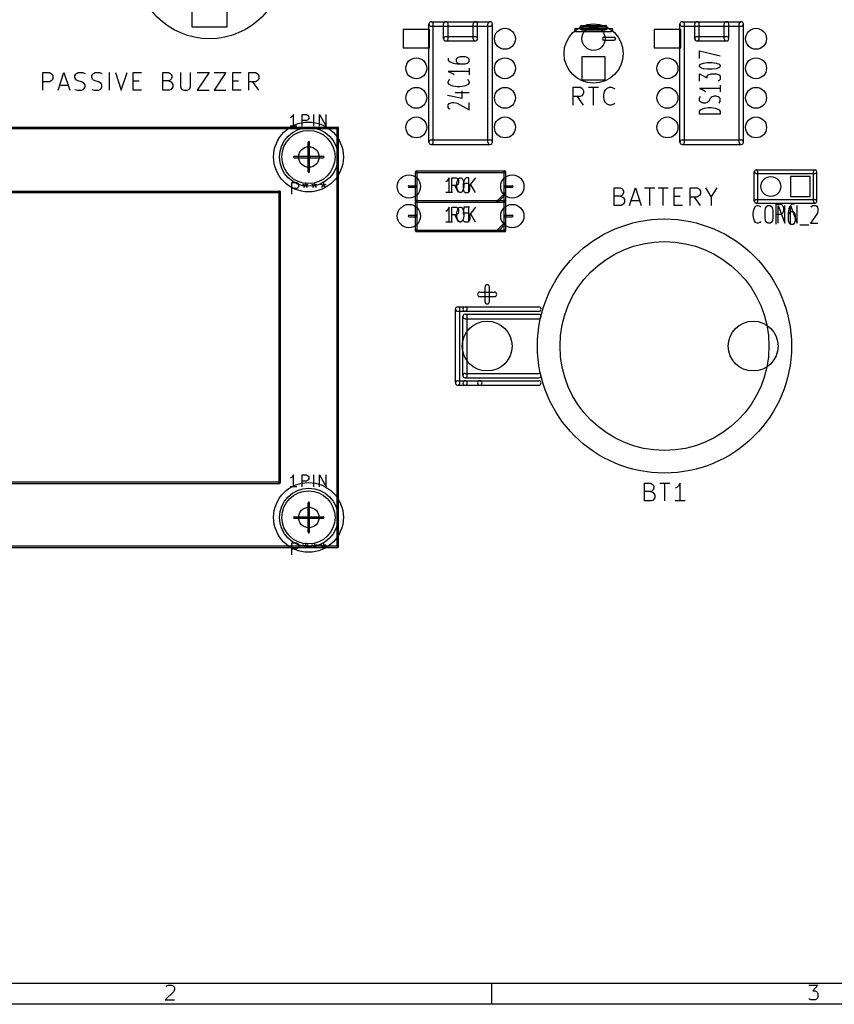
# Model space of a CAD drawing. Extents: x 10 to 287, y -200 to -10.
# Tile 2 of 19: x 80 to 150, y -200 to -115. Entities that reach past the tile are written whole.
import ezdxf

# ---------------------------------------------------------------- set-up
doc = ezdxf.new("R2010")
doc.units = 0
doc.header["$MEASUREMENT"] = 0
doc.layers.add('BLACK', color=250, linetype='CONTINUOUS')

msp = doc.modelspace()

# ---------------------------------------------------------------- linework, layer by layer
at = {"layer": 'BLACK'}
for p, q in [((95.009, -112.789), (95.009, -115.811)), ((98.031, -115.811), (98.031, -112.789)), ((95.009, -115.811), (98.031, -115.811)), ((115.38, -125.73), (115.38, -115.57)), ((115.57, -115.38), (120.65, -115.38)), ((115.57, -115.761), (120.65, -115.761)), ((115.761, -125.73), (115.761, -115.57)), ((116.65, -116.84), (116.65, -115.57)), ((117.031, -116.84), (117.031, -115.57)), ((119.19, -116.84), (119.19, -115.57)), ((119.571, -116.84), (119.571, -115.57)), ((120.46, -125.73), (120.46, -115.57)), ((120.841, -125.73), (120.841, -115.57)), ((128.016, -115.951), (131.064, -115.951)), ((128.397, -115.951), (128.397, -115.824)), ((128.524, -115.697), (130.556, -115.697)), ((128.524, -115.824), (130.556, -115.824)), ((128.524, -115.951), (130.556, -115.951)), ((128.651, -115.951), (128.651, -115.824)), ((136.97, -125.73), (136.97, -115.57)), ((137.16, -115.38), (142.24, -115.38)), ((137.16, -115.761), (142.24, -115.761)), ((137.351, -125.73), (137.351, -115.57)), ((138.24, -116.84), (138.24, -115.57)), ((138.621, -116.84), (138.621, -115.57)), ((140.78, -116.84), (140.78, -115.57)), ((141.161, -116.84), (141.161, -115.57)), ((142.05, -125.73), (142.05, -115.57)), ((142.431, -125.73), (142.431, -115.57)), ((115.443, -116.053), (113.157, -116.053)), ((113.157, -116.053), (113.157, -117.627)), ((115.443, -117.627), (115.443, -116.053)), ((116.84, -116.65), (119.38, -116.65)), ((128.016, -116.205), (131.064, -116.205)), ((128.524, -116.078), (130.556, -116.078)), ((130.429, -116.713), (131.318, -116.713)), ((137.033, -116.053), (134.747, -116.053)), ((134.747, -116.053), (134.747, -117.627)), ((137.033, -117.627), (137.033, -116.053)), ((138.43, -116.65), (140.97, -116.65)), ((113.157, -117.627), (115.443, -117.627)), ((116.84, -117.031), (119.38, -117.031)), ((130.429, -116.967), (131.318, -116.967)), ((134.747, -117.627), (137.033, -117.627)), ((138.43, -117.031), (140.97, -117.031)), ((117.052, -118.497), (117.052, -118.691)), ((117.814, -118.497), (117.729, -118.594)), ((117.898, -118.449), (117.814, -118.497)), ((118.068, -118.4), (117.898, -118.449)), ((118.491, -118.4), (118.068, -118.4)), ((118.66, -118.449), (118.491, -118.4)), ((118.745, -118.497), (118.66, -118.449)), ((118.83, -118.594), (118.745, -118.497)), ((128.541, -118.381), (128.541, -120.379)), ((130.539, -118.381), (128.541, -118.381)), ((130.539, -120.379), (130.539, -118.381)), ((138.642, -118.545), (138.642, -117.868)), ((138.642, -117.868), (140.42, -118.304)), ((117.052, -118.691), (117.136, -118.787)), ((117.136, -118.787), (117.221, -118.836)), ((117.221, -118.836), (117.475, -118.932)), ((117.475, -118.932), (117.814, -118.981)), ((117.729, -118.594), (117.729, -118.787)), ((117.729, -118.787), (117.814, -118.884)), ((117.814, -118.884), (117.898, -118.932)), ((117.814, -118.981), (118.491, -118.981)), ((117.898, -118.932), (118.068, -118.981)), ((118.491, -118.981), (118.66, -118.932)), ((118.66, -118.932), (118.745, -118.884)), ((118.745, -118.884), (118.83, -118.787)), ((118.83, -118.787), (118.83, -118.594)), ((138.642, -119.126), (138.726, -119.029)), ((138.642, -119.223), (138.642, -119.126)), ((138.726, -119.32), (138.642, -119.223)), ((138.726, -119.029), (138.811, -118.981)), ((138.811, -119.368), (138.726, -119.32)), ((138.811, -118.981), (138.98, -118.932)), ((138.98, -118.932), (139.319, -118.884)), ((139.319, -118.884), (139.742, -118.884)), ((139.742, -118.884), (140.081, -118.932)), ((140.081, -118.932), (140.25, -118.981)), ((140.25, -118.981), (140.335, -119.029)), ((140.335, -119.32), (140.25, -119.368)), ((140.335, -119.029), (140.42, -119.126)), ((140.42, -119.223), (140.335, -119.32)), ((140.42, -119.126), (140.42, -119.223)), ((82.1871, -121.267), (82.1871, -119.743)), ((82.1871, -119.743), (82.7677, -119.743)), ((82.7677, -119.743), (82.9129, -119.815)), ((82.9129, -119.815), (82.9854, -119.888)), ((82.9854, -119.888), (83.058, -120.033)), ((83.058, -120.033), (83.058, -120.251)), ((83.4934, -121.267), (84.0014, -119.743)), ((84.0014, -119.743), (84.5094, -121.267)), ((84.9449, -120.033), (85.0174, -119.888)), ((84.9449, -120.178), (84.9449, -120.033)), ((85.0174, -120.323), (84.9449, -120.178)), ((85.0174, -119.888), (85.09, -119.815)), ((85.09, -119.815), (85.2351, -119.743)), ((85.2351, -119.743), (85.598, -119.743)), ((85.598, -119.743), (85.8157, -119.815)), ((86.3963, -120.033), (86.4689, -119.888)), ((86.3963, -120.178), (86.3963, -120.033)), ((86.4689, -120.323), (86.3963, -120.178)), ((86.4689, -119.888), (86.5414, -119.815)), ((86.5414, -119.815), (86.6866, -119.743)), ((86.6866, -119.743), (87.0494, -119.743)), ((87.0494, -119.743), (87.2671, -119.815)), ((87.9203, -121.267), (87.9203, -119.743)), ((88.4283, -119.743), (88.9363, -121.267)), ((88.9363, -121.267), (89.4443, -119.743)), ((89.9523, -121.267), (89.9523, -119.743)), ((89.9523, -119.743), (90.678, -119.743)), ((92.4923, -121.267), (92.4923, -119.743)), ((92.4923, -119.743), (93.0003, -119.743)), ((93.0003, -119.743), (93.1454, -119.815)), ((93.1454, -119.815), (93.218, -119.888)), ((93.218, -119.888), (93.2906, -120.033)), ((93.2906, -120.178), (93.218, -120.323)), ((93.2906, -120.033), (93.2906, -120.178)), ((94.0163, -119.743), (94.0163, -120.977)), ((94.8871, -120.977), (94.8871, -119.743)), ((95.4677, -119.743), (96.4837, -119.743)), ((96.4837, -119.743), (95.4677, -121.267)), ((96.9191, -119.743), (97.9351, -119.743)), ((97.9351, -119.743), (96.9191, -121.267)), ((98.5157, -121.267), (98.5157, -119.743)), ((98.5157, -119.743), (99.2414, -119.743)), ((99.8946, -121.267), (99.8946, -119.743)), ((99.8946, -119.743), (100.475, -119.743)), ((100.475, -119.743), (100.62, -119.815)), ((100.62, -119.815), (100.693, -119.888)), ((100.693, -119.888), (100.765, -120.033)), ((100.765, -120.033), (100.765, -120.251)), ((118.83, -119.658), (117.052, -119.658)), ((117.052, -119.658), (117.306, -119.755)), ((117.306, -119.755), (117.475, -119.852)), ((117.475, -119.852), (117.56, -119.948)), ((118.83, -119.368), (118.83, -119.948)), ((138.642, -120.481), (138.642, -119.852)), ((138.642, -119.852), (139.319, -120.19)), ((138.98, -119.416), (138.811, -119.368)), ((139.319, -119.465), (138.98, -119.416)), ((139.742, -119.465), (139.319, -119.465)), ((139.319, -120.045), (139.404, -119.948)), ((139.319, -120.19), (139.319, -120.045)), ((139.404, -119.948), (139.488, -119.9)), ((139.488, -119.9), (139.658, -119.852)), ((139.658, -119.852), (140.081, -119.852)), ((140.081, -119.416), (139.742, -119.465)), ((140.25, -119.368), (140.081, -119.416)), ((140.081, -119.852), (140.25, -119.9)), ((140.25, -119.9), (140.335, -119.948)), ((140.335, -119.948), (140.42, -120.045)), ((140.42, -120.045), (140.42, -120.336)), ((82.7677, -120.541), (82.1871, -120.541)), ((82.9129, -120.469), (82.7677, -120.541)), ((82.9854, -120.396), (82.9129, -120.469)), ((83.058, -120.251), (82.9854, -120.396)), ((83.6386, -120.831), (84.3643, -120.831)), ((85.09, -120.396), (85.0174, -120.323)), ((85.2351, -120.469), (85.09, -120.396)), ((85.5254, -120.541), (85.2351, -120.469)), ((85.6706, -120.614), (85.5254, -120.541)), ((85.7431, -120.686), (85.6706, -120.614)), ((85.8157, -120.831), (85.7431, -120.686)), ((85.7431, -121.122), (85.8157, -120.977)), ((85.8157, -120.977), (85.8157, -120.831)), ((86.5414, -120.396), (86.4689, -120.323)), ((86.6866, -120.469), (86.5414, -120.396)), ((86.9769, -120.541), (86.6866, -120.469)), ((87.122, -120.614), (86.9769, -120.541)), ((87.1946, -120.686), (87.122, -120.614)), ((87.2671, -120.831), (87.1946, -120.686)), ((87.1946, -121.122), (87.2671, -120.977)), ((87.2671, -120.977), (87.2671, -120.831)), ((89.9523, -120.469), (90.4603, -120.469)), ((93.0003, -120.469), (92.4923, -120.469)), ((93.1454, -120.396), (93.0003, -120.469)), ((93.0003, -120.469), (93.218, -120.541)), ((93.218, -120.323), (93.1454, -120.396)), ((93.218, -120.541), (93.2906, -120.614)), ((93.2906, -120.614), (93.3631, -120.759)), ((93.3631, -120.977), (93.2906, -121.122)), ((93.3631, -120.759), (93.3631, -120.977)), ((94.0163, -120.977), (94.0889, -121.122)), ((94.8146, -121.122), (94.8871, -120.977)), ((98.5157, -120.469), (99.0237, -120.469)), ((100.475, -120.541), (99.8946, -120.541)), ((100.765, -121.267), (100.257, -120.541)), ((100.62, -120.469), (100.475, -120.541)), ((100.693, -120.396), (100.62, -120.469)), ((100.765, -120.251), (100.693, -120.396)), ((117.052, -120.529), (117.136, -120.384)), ((117.052, -120.626), (117.052, -120.529)), ((117.136, -120.771), (117.052, -120.626)), ((117.136, -120.384), (117.221, -120.336)), ((117.306, -120.868), (117.136, -120.771)), ((117.475, -120.916), (117.306, -120.868)), ((117.814, -120.964), (117.475, -120.916)), ((118.068, -120.964), (117.814, -120.964)), ((118.406, -120.916), (118.068, -120.964)), ((118.576, -120.868), (118.406, -120.916)), ((118.745, -120.771), (118.576, -120.868)), ((118.66, -120.336), (118.745, -120.384)), ((118.745, -120.384), (118.83, -120.529)), ((118.83, -120.626), (118.745, -120.771)), ((118.83, -120.529), (118.83, -120.626)), ((127.798, -122.537), (127.798, -121.013)), ((127.798, -121.013), (128.379, -121.013)), ((128.379, -121.013), (128.524, -121.085)), ((128.541, -120.379), (130.539, -120.379)), ((129.105, -121.013), (129.975, -121.013)), ((129.54, -122.537), (129.54, -121.013)), ((130.701, -121.085), (130.919, -121.013)), ((130.919, -121.013), (131.064, -121.013)), ((131.064, -121.013), (131.282, -121.085)), ((140.335, -120.432), (140.25, -120.481)), ((140.42, -120.336), (140.335, -120.432)), ((140.42, -120.819), (140.42, -121.4)), ((84.9449, -121.194), (85.1626, -121.267)), ((85.1626, -121.267), (85.5254, -121.267)), ((85.5254, -121.267), (85.6706, -121.194)), ((85.6706, -121.194), (85.7431, -121.122)), ((86.3963, -121.194), (86.614, -121.267)), ((86.614, -121.267), (86.9769, -121.267)), ((86.9769, -121.267), (87.122, -121.194)), ((87.122, -121.194), (87.1946, -121.122)), ((90.678, -121.267), (89.9523, -121.267)), ((93.0729, -121.267), (92.4923, -121.267)), ((93.218, -121.194), (93.0729, -121.267)), ((93.2906, -121.122), (93.218, -121.194)), ((94.0889, -121.122), (94.1614, -121.194)), ((94.1614, -121.194), (94.3066, -121.267)), ((94.3066, -121.267), (94.5969, -121.267)), ((94.5969, -121.267), (94.742, -121.194)), ((94.742, -121.194), (94.8146, -121.122)), ((95.4677, -121.267), (96.4837, -121.267)), ((96.9191, -121.267), (97.9351, -121.267)), ((99.2414, -121.267), (98.5157, -121.267)), ((116.967, -121.69), (118.237, -121.932)), ((117.644, -121.448), (118.83, -121.448)), ((118.237, -121.932), (118.237, -121.303)), ((128.379, -121.811), (127.798, -121.811)), ((128.669, -122.537), (128.161, -121.811)), ((128.524, -121.739), (128.379, -121.811)), ((128.524, -121.085), (128.597, -121.158)), ((128.597, -121.666), (128.524, -121.739)), ((128.597, -121.158), (128.669, -121.303)), ((128.669, -121.521), (128.597, -121.666)), ((128.669, -121.303), (128.669, -121.521)), ((130.411, -121.666), (130.483, -121.376)), ((130.411, -121.884), (130.411, -121.666)), ((130.483, -122.174), (130.411, -121.884)), ((130.483, -121.376), (130.556, -121.231)), ((130.556, -121.231), (130.701, -121.085)), ((131.282, -121.085), (131.354, -121.158)), ((140.42, -121.11), (138.642, -121.11)), ((138.642, -121.11), (138.896, -121.206)), ((138.642, -121.932), (138.726, -121.787)), ((138.896, -121.206), (139.065, -121.303)), ((139.065, -121.303), (139.15, -121.4)), ((139.658, -121.884), (139.573, -121.98)), ((139.742, -121.835), (139.658, -121.884)), ((139.912, -121.787), (139.742, -121.835)), ((140.081, -121.787), (139.912, -121.787)), ((140.25, -121.835), (140.081, -121.787)), ((140.335, -121.884), (140.25, -121.835)), ((140.42, -121.98), (140.335, -121.884)), ((117.052, -122.513), (117.136, -122.416)), ((117.052, -122.755), (117.052, -122.513)), ((117.136, -122.416), (117.221, -122.368)), ((117.221, -122.368), (117.39, -122.319)), ((117.39, -122.319), (117.56, -122.319)), ((117.56, -122.319), (117.814, -122.368)), ((117.814, -122.368), (118.83, -122.948)), ((118.83, -122.948), (118.83, -122.319)), ((130.556, -122.319), (130.483, -122.174)), ((130.701, -122.464), (130.556, -122.319)), ((130.919, -122.537), (130.701, -122.464)), ((131.064, -122.537), (130.919, -122.537)), ((131.282, -122.464), (131.064, -122.537)), ((131.354, -122.392), (131.282, -122.464)), ((138.642, -122.174), (138.642, -121.932)), ((138.726, -122.271), (138.642, -122.174)), ((138.811, -122.319), (138.726, -122.271)), ((138.98, -122.368), (138.811, -122.319)), ((139.15, -122.368), (138.98, -122.368)), ((139.319, -122.319), (139.15, -122.368)), ((139.404, -122.271), (139.319, -122.319)), ((139.488, -122.174), (139.404, -122.271)), ((139.573, -121.98), (139.488, -122.174)), ((140.335, -122.368), (140.42, -122.222)), ((140.42, -122.222), (140.42, -121.98)), ((103.65, -123.492), (103.553, -123.589)), ((103.747, -123.347), (103.65, -123.492)), ((103.747, -124.363), (103.747, -123.347)), ((104.473, -124.363), (104.473, -123.347)), ((104.473, -123.347), (104.86, -123.347)), ((104.86, -123.347), (104.956, -123.396)), ((104.956, -123.396), (105.005, -123.444)), ((105.005, -123.444), (105.053, -123.541)), ((105.053, -123.541), (105.053, -123.686)), ((105.489, -124.363), (105.489, -123.347)), ((105.972, -124.363), (105.972, -123.347)), ((105.972, -123.347), (106.553, -124.363)), ((106.553, -124.363), (106.553, -123.347)), ((117.136, -122.851), (117.052, -122.755)), ((117.221, -122.9), (117.136, -122.851)), ((138.642, -123.093), (138.726, -122.948)), ((138.642, -123.335), (138.642, -123.093)), ((140.42, -123.335), (138.642, -123.335)), ((138.726, -122.948), (138.896, -122.851)), ((138.896, -122.851), (139.065, -122.803)), ((139.065, -122.803), (139.404, -122.755)), ((139.404, -122.755), (139.658, -122.755)), ((139.658, -122.755), (139.996, -122.803)), ((139.996, -122.803), (140.166, -122.851)), ((140.166, -122.851), (140.335, -122.948)), ((140.335, -122.948), (140.42, -123.093)), ((140.42, -123.093), (140.42, -123.335)), ((103.553, -123.589), (103.457, -123.638)), ((104.037, -124.363), (103.457, -124.363)), ((104.86, -123.879), (104.473, -123.879)), ((104.956, -123.831), (104.86, -123.879)), ((105.005, -123.783), (104.956, -123.831)), ((105.053, -123.686), (105.005, -123.783)), ((27.5615, -124.437), (107.559, -124.437)), ((27.5615, -124.564), (107.559, -124.564)), ((107.495, -160.498), (107.495, -124.501)), ((107.622, -160.498), (107.622, -124.501)), ((104.996, -128.25), (104.996, -125.75)), ((105.123, -128.25), (105.123, -125.75)), ((115.57, -125.54), (120.65, -125.54)), ((115.57, -125.921), (120.65, -125.921)), ((137.16, -125.54), (142.24, -125.54)), ((137.16, -125.921), (142.24, -125.921)), ((103.81, -126.937), (106.309, -126.937)), ((103.81, -127.064), (106.309, -127.064)), ((114.237, -130.81), (114.237, -128.27)), ((114.3, -128.207), (121.92, -128.207)), ((114.3, -128.334), (121.92, -128.334)), ((114.364, -130.81), (114.364, -128.27)), ((121.857, -130.175), (121.857, -128.27)), ((121.984, -130.175), (121.984, -128.27)), ((143.358, -130.81), (143.358, -128.27)), ((143.51, -128.118), (148.59, -128.118)), ((143.51, -128.422), (148.59, -128.422)), ((143.662, -130.81), (143.662, -128.27)), ((148.438, -130.81), (148.438, -128.27)), ((148.742, -130.81), (148.742, -128.27)), ((103.602, -130.205), (103.602, -129.189)), ((103.602, -129.189), (103.989, -129.189)), ((103.989, -129.189), (104.086, -129.238)), ((104.086, -129.238), (104.134, -129.286)), ((104.134, -129.286), (104.182, -129.383)), ((104.182, -129.383), (104.182, -129.528)), ((104.521, -129.334), (104.763, -129.431)), ((104.618, -129.625), (104.763, -129.431)), ((104.763, -129.189), (104.763, -129.431)), ((104.763, -129.431), (105.005, -129.334)), ((104.763, -129.431), (104.908, -129.625)), ((105.295, -129.334), (105.537, -129.431)), ((105.392, -129.625), (105.537, -129.431)), ((105.537, -129.189), (105.537, -129.431)), ((105.537, -129.431), (105.779, -129.334)), ((105.537, -129.431), (105.682, -129.625)), ((106.069, -129.334), (106.311, -129.431)), ((106.166, -129.625), (106.311, -129.431)), ((106.311, -129.189), (106.311, -129.431)), ((106.311, -129.431), (106.553, -129.334)), ((106.311, -129.431), (106.456, -129.625)), ((113.665, -129.477), (114.3, -129.477)), ((116.925, -129.086), (116.828, -129.147)), ((117.021, -128.965), (116.925, -129.086)), ((117.118, -128.784), (117.021, -128.965)), ((117.118, -130.054), (117.118, -128.784)), ((117.36, -130.054), (117.36, -128.784)), ((117.36, -128.784), (117.747, -128.784)), ((117.747, -129.449), (117.36, -129.449)), ((117.941, -130.054), (117.602, -129.449)), ((117.747, -128.784), (117.844, -128.845)), ((117.844, -129.389), (117.747, -129.449)), ((117.796, -129.268), (117.844, -129.026)), ((117.796, -129.57), (117.796, -129.268)), ((117.844, -128.845), (117.892, -128.905)), ((117.844, -129.026), (117.892, -128.905)), ((117.892, -129.328), (117.844, -129.389)), ((117.892, -128.905), (117.941, -128.845)), ((117.892, -128.905), (117.941, -129.026)), ((117.941, -129.207), (117.892, -129.328)), ((117.941, -128.845), (118.037, -128.784)), ((117.941, -129.026), (117.941, -129.207)), ((118.037, -128.784), (118.134, -128.784)), ((118.134, -128.784), (118.231, -128.845)), ((118.231, -128.845), (118.279, -128.905)), ((118.279, -128.905), (118.328, -129.026)), ((118.328, -129.026), (118.376, -129.268)), ((118.376, -129.086), (118.328, -129.328)), ((118.328, -129.328), (118.328, -129.812)), ((118.376, -129.389), (118.328, -129.51)), ((118.473, -128.905), (118.376, -129.086)), ((118.376, -129.268), (118.376, -129.57)), ((118.424, -129.328), (118.376, -129.389)), ((118.521, -129.268), (118.424, -129.328)), ((118.521, -128.845), (118.473, -128.905)), ((118.618, -128.784), (118.521, -128.845)), ((118.715, -129.268), (118.521, -129.268)), ((118.812, -128.784), (118.618, -128.784)), ((118.812, -129.328), (118.715, -129.268)), ((118.812, -130.054), (118.812, -128.784)), ((119.392, -128.784), (118.812, -129.51)), ((118.86, -129.389), (118.812, -129.328)), ((118.908, -129.51), (118.86, -129.389)), ((118.908, -129.812), (118.908, -129.51)), ((119.392, -130.054), (118.957, -129.328)), ((121.92, -129.477), (122.555, -129.477)), ((148.17, -128.69), (146.47, -128.69)), ((146.47, -128.69), (146.47, -130.39)), ((148.17, -130.39), (148.17, -128.69)), ((32.5603, -129.936), (102.558, -129.936)), ((32.5603, -130.063), (102.558, -130.063)), ((102.494, -154.998), (102.494, -130)), ((102.621, -154.998), (102.621, -130)), ((103.989, -129.721), (103.602, -129.721)), ((104.086, -129.673), (103.989, -129.721)), ((104.134, -129.625), (104.086, -129.673)), ((104.182, -129.528), (104.134, -129.625)), ((113.665, -129.604), (114.3, -129.604)), ((117.408, -130.054), (116.828, -130.054)), ((117.844, -129.812), (117.796, -129.57)), ((117.892, -129.933), (117.844, -129.812)), ((117.941, -129.994), (117.892, -129.933)), ((118.037, -130.054), (117.941, -129.994)), ((118.134, -130.054), (118.037, -130.054)), ((118.231, -129.994), (118.134, -130.054)), ((118.279, -129.933), (118.231, -129.994)), ((118.328, -129.812), (118.279, -129.933)), ((118.376, -129.57), (118.328, -129.812)), ((118.328, -129.812), (118.376, -129.933)), ((118.376, -129.933), (118.424, -129.994)), ((118.424, -129.994), (118.521, -130.054)), ((118.521, -130.054), (118.715, -130.054)), ((118.715, -130.054), (118.812, -129.994)), ((118.812, -129.994), (118.86, -129.933)), ((118.86, -129.933), (118.908, -129.812)), ((121.875, -130.13), (121.24, -130.765)), ((121.965, -130.22), (121.33, -130.855)), ((121.857, -130.81), (121.857, -130.175)), ((121.92, -129.604), (122.555, -129.604)), ((121.984, -130.81), (121.984, -130.175)), ((131.318, -131.173), (131.318, -129.649)), ((131.318, -129.649), (131.826, -129.649)), ((131.826, -129.649), (131.971, -129.721)), ((131.971, -130.302), (131.826, -130.375)), ((131.971, -129.721), (132.044, -129.794)), ((132.044, -130.229), (131.971, -130.302)), ((132.044, -129.794), (132.116, -129.939)), ((132.116, -130.084), (132.044, -130.229)), ((132.116, -129.939), (132.116, -130.084)), ((132.624, -131.173), (133.132, -129.649)), ((133.132, -129.649), (133.64, -131.173)), ((133.931, -129.649), (134.801, -129.649)), ((134.366, -131.173), (134.366, -129.649)), ((135.092, -129.649), (135.963, -129.649)), ((135.527, -131.173), (135.527, -129.649)), ((136.471, -131.173), (136.471, -129.649)), ((136.471, -129.649), (137.196, -129.649)), ((137.849, -131.173), (137.849, -129.649)), ((137.849, -129.649), (138.43, -129.649)), ((138.43, -129.649), (138.575, -129.721)), ((138.575, -129.721), (138.648, -129.794)), ((138.648, -130.302), (138.575, -130.375)), ((138.648, -129.794), (138.72, -129.939)), ((138.72, -130.157), (138.648, -130.302)), ((138.72, -129.939), (138.72, -130.157)), ((139.156, -129.649), (139.664, -130.447)), ((139.664, -130.447), (140.172, -129.649)), ((114.237, -133.35), (114.237, -130.81)), ((114.3, -130.747), (121.92, -130.747)), ((114.3, -130.747), (121.92, -130.747)), ((114.3, -130.874), (121.92, -130.874)), ((114.3, -130.874), (121.92, -130.874)), ((114.364, -133.35), (114.364, -130.81)), ((121.857, -132.715), (121.857, -130.81)), ((121.984, -132.715), (121.984, -130.81)), ((131.826, -130.375), (131.318, -130.375)), ((131.899, -131.173), (131.318, -131.173)), ((131.826, -130.375), (132.044, -130.447)), ((132.044, -131.1), (131.899, -131.173)), ((132.044, -130.447), (132.116, -130.52)), ((132.116, -131.028), (132.044, -131.1)), ((132.116, -130.52), (132.189, -130.665)), ((132.189, -130.883), (132.116, -131.028)), ((132.189, -130.665), (132.189, -130.883)), ((132.769, -130.737), (133.495, -130.737)), ((136.471, -130.375), (136.979, -130.375)), ((137.196, -131.173), (136.471, -131.173)), ((138.43, -130.447), (137.849, -130.447)), ((138.72, -131.173), (138.212, -130.447)), ((138.575, -130.375), (138.43, -130.447)), ((139.664, -130.447), (139.664, -131.173)), ((143.462, -131.245), (143.607, -131.173)), ((143.51, -130.658), (148.59, -130.658)), ((143.51, -130.962), (148.59, -130.962)), ((143.607, -131.173), (143.704, -131.173)), ((143.704, -131.173), (143.849, -131.245)), ((144.429, -131.245), (144.526, -131.173)), ((144.526, -131.173), (144.72, -131.173)), ((144.72, -131.173), (144.816, -131.245)), ((145.248, -132.78), (145.248, -131.05)), ((145.248, -131.05), (145.662, -131.05)), ((145.397, -132.697), (145.397, -131.173)), ((145.397, -131.173), (145.977, -132.697)), ((145.662, -131.05), (145.765, -131.133)), ((145.765, -131.133), (145.817, -131.215)), ((145.977, -132.697), (145.977, -131.173)), ((146.49, -131.133), (146.438, -131.215)), ((146.461, -132.697), (146.461, -131.173)), ((146.461, -131.173), (147.042, -132.697)), ((146.47, -130.39), (148.17, -130.39)), ((146.594, -131.05), (146.49, -131.133)), ((146.801, -131.05), (146.594, -131.05)), ((147.042, -132.697), (147.042, -131.173)), ((148.3, -131.245), (148.396, -131.173)), ((148.396, -131.173), (148.638, -131.173)), ((148.638, -131.173), (148.735, -131.245)), ((113.665, -132.017), (114.3, -132.017)), ((116.925, -131.626), (116.828, -131.687)), ((117.021, -131.505), (116.925, -131.626)), ((117.118, -131.324), (117.021, -131.505)), ((117.118, -132.594), (117.118, -131.324)), ((117.36, -132.594), (117.36, -131.324)), ((117.36, -131.324), (117.747, -131.324)), ((117.747, -131.989), (117.36, -131.989)), ((117.941, -132.594), (117.602, -131.989)), ((117.747, -131.324), (117.844, -131.385)), ((117.844, -131.929), (117.747, -131.989)), ((117.796, -131.808), (117.844, -131.566)), ((117.796, -132.11), (117.796, -131.808)), ((117.844, -131.385), (117.892, -131.445)), ((117.844, -131.566), (117.892, -131.445)), ((117.892, -131.868), (117.844, -131.929)), ((117.892, -131.445), (117.941, -131.385)), ((117.892, -131.445), (117.941, -131.566)), ((117.941, -131.747), (117.892, -131.868)), ((117.941, -131.385), (118.037, -131.324)), ((117.941, -131.566), (117.941, -131.747)), ((118.037, -131.324), (118.134, -131.324)), ((118.134, -131.324), (118.231, -131.385)), ((118.231, -131.385), (118.279, -131.445)), ((118.279, -131.445), (118.328, -131.566)), ((118.376, -131.324), (118.328, -131.929)), ((118.328, -131.566), (118.376, -131.808)), ((118.328, -131.929), (118.376, -131.868)), ((118.86, -131.324), (118.376, -131.324)), ((118.376, -131.868), (118.473, -131.808)), ((118.376, -131.808), (118.376, -132.11)), ((118.473, -131.808), (118.715, -131.808)), ((118.715, -131.808), (118.812, -131.868)), ((118.812, -132.594), (118.812, -131.324)), ((119.392, -131.324), (118.812, -132.05)), ((118.812, -131.868), (118.86, -131.929)), ((118.86, -131.929), (118.908, -132.05)), ((119.392, -132.594), (118.957, -131.868)), ((121.92, -132.017), (122.555, -132.017)), ((143.268, -131.826), (143.316, -131.536)), ((143.268, -132.044), (143.268, -131.826)), ((143.316, -132.334), (143.268, -132.044)), ((143.316, -131.536), (143.365, -131.391)), ((143.365, -131.391), (143.462, -131.245)), ((143.849, -131.245), (143.897, -131.318)), ((144.284, -131.681), (144.332, -131.391)), ((144.284, -132.189), (144.284, -131.681)), ((144.332, -131.391), (144.429, -131.245)), ((144.816, -131.245), (144.913, -131.391)), ((144.913, -131.391), (144.961, -131.681)), ((144.961, -131.681), (144.961, -132.189)), ((145.662, -131.956), (145.248, -131.956)), ((145.765, -131.874), (145.662, -131.956)), ((145.817, -131.792), (145.765, -131.874)), ((145.817, -131.215), (145.869, -131.38)), ((145.869, -131.627), (145.817, -131.792)), ((145.869, -131.38), (145.869, -131.627)), ((146.335, -131.462), (146.283, -131.792)), ((146.283, -131.792), (146.283, -132.451)), ((146.335, -131.874), (146.283, -132.039)), ((146.438, -131.215), (146.335, -131.462)), ((146.386, -131.792), (146.335, -131.874)), ((146.49, -131.709), (146.386, -131.792)), ((146.697, -131.709), (146.49, -131.709)), ((146.801, -131.792), (146.697, -131.709)), ((146.852, -131.874), (146.801, -131.792)), ((146.904, -132.039), (146.852, -131.874)), ((146.904, -132.451), (146.904, -132.039)), ((148.784, -131.826), (148.203, -132.697)), ((148.251, -131.318), (148.3, -131.245)), ((148.735, -131.245), (148.784, -131.318)), ((148.784, -131.318), (148.832, -131.463)), ((148.832, -131.608), (148.784, -131.826)), ((148.832, -131.463), (148.832, -131.608)), ((113.665, -132.144), (114.3, -132.144)), ((117.408, -132.594), (116.828, -132.594)), ((117.844, -132.352), (117.796, -132.11)), ((117.892, -132.473), (117.844, -132.352)), ((117.941, -132.534), (117.892, -132.473)), ((118.037, -132.594), (117.941, -132.534)), ((118.134, -132.594), (118.037, -132.594)), ((118.231, -132.534), (118.134, -132.594)), ((118.279, -132.473), (118.231, -132.534)), ((118.328, -132.352), (118.279, -132.473)), ((118.376, -132.11), (118.328, -132.352)), ((118.376, -132.534), (118.328, -132.473)), ((118.473, -132.594), (118.376, -132.534)), ((118.715, -132.594), (118.473, -132.594)), ((118.812, -132.534), (118.715, -132.594)), ((118.86, -132.473), (118.812, -132.534)), ((118.908, -132.352), (118.86, -132.473)), ((118.908, -132.05), (118.908, -132.352)), ((121.875, -132.67), (121.24, -133.305)), ((121.965, -132.76), (121.33, -133.395)), ((121.857, -133.35), (121.857, -132.715)), ((121.92, -132.144), (122.555, -132.144)), ((121.984, -133.35), (121.984, -132.715)), ((143.365, -132.479), (143.316, -132.334)), ((143.462, -132.624), (143.365, -132.479)), ((143.607, -132.697), (143.462, -132.624)), ((143.704, -132.697), (143.607, -132.697)), ((143.849, -132.624), (143.704, -132.697)), ((143.897, -132.552), (143.849, -132.624)), ((144.332, -132.479), (144.284, -132.189)), ((144.429, -132.624), (144.332, -132.479)), ((144.526, -132.697), (144.429, -132.624)), ((144.72, -132.697), (144.526, -132.697)), ((144.816, -132.624), (144.72, -132.697)), ((144.913, -132.479), (144.816, -132.624)), ((144.961, -132.189), (144.913, -132.479)), ((146.283, -132.451), (146.335, -132.615)), ((146.335, -132.615), (146.386, -132.698)), ((146.386, -132.698), (146.49, -132.78)), ((146.49, -132.78), (146.697, -132.78)), ((146.697, -132.78), (146.801, -132.698)), ((146.801, -132.698), (146.852, -132.615)), ((146.852, -132.615), (146.904, -132.451)), ((147.284, -132.842), (148.058, -132.842)), ((148.203, -132.697), (148.832, -132.697)), ((114.3, -133.287), (121.92, -133.287)), ((114.3, -133.414), (121.92, -133.414)), ((119.761, -138.621), (121.031, -138.621)), ((120.206, -139.446), (120.206, -138.176)), ((120.587, -139.446), (120.587, -138.176)), ((119.761, -139.002), (121.031, -139.002)), ((117.666, -146.431), (117.666, -140.081)), ((117.856, -139.891), (118.491, -139.891)), ((117.856, -140.272), (118.491, -140.272)), ((118.047, -146.431), (118.047, -140.081)), ((118.491, -139.891), (124.841, -139.891)), ((118.491, -140.272), (124.841, -140.272)), ((118.301, -145.796), (118.301, -140.716)), ((118.491, -140.526), (124.841, -140.526)), ((118.491, -140.907), (124.841, -140.907)), ((118.682, -145.796), (118.682, -140.716)), ((117.856, -146.241), (118.491, -146.241)), ((118.491, -145.606), (124.841, -145.606)), ((118.491, -145.987), (124.841, -145.987)), ((118.491, -146.241), (119.761, -146.241)), ((119.761, -146.241), (124.841, -146.241)), ((117.856, -146.622), (118.491, -146.622)), ((118.491, -146.622), (119.761, -146.622)), ((119.761, -146.622), (124.841, -146.622)), ((103.553, -154.577), (103.457, -154.626)), ((103.65, -154.48), (103.553, -154.577)), ((103.747, -154.335), (103.65, -154.48)), ((103.747, -155.351), (103.747, -154.335)), ((104.473, -155.351), (104.473, -154.335)), ((104.473, -154.335), (104.86, -154.335)), ((104.86, -154.867), (104.473, -154.867)), ((104.86, -154.335), (104.956, -154.384)), ((104.956, -154.819), (104.86, -154.867)), ((104.956, -154.384), (105.005, -154.432)), ((105.005, -154.771), (104.956, -154.819)), ((105.005, -154.432), (105.053, -154.529)), ((105.053, -154.674), (105.005, -154.771)), ((105.053, -154.529), (105.053, -154.674)), ((105.489, -155.351), (105.489, -154.335)), ((105.972, -155.351), (105.972, -154.335)), ((105.972, -154.335), (106.553, -155.351)), ((106.553, -155.351), (106.553, -154.335)), ((32.5603, -154.935), (102.558, -154.935)), ((32.5603, -155.062), (102.558, -155.062)), ((104.037, -155.351), (103.457, -155.351)), ((133.931, -156.573), (133.931, -155.049)), ((133.931, -155.049), (134.439, -155.049)), ((134.439, -155.049), (134.584, -155.121)), ((134.584, -155.702), (134.439, -155.775)), ((134.584, -155.121), (134.656, -155.194)), ((134.656, -155.629), (134.584, -155.702)), ((134.656, -155.194), (134.729, -155.339)), ((134.729, -155.484), (134.656, -155.629)), ((134.729, -155.339), (134.729, -155.484)), ((135.237, -155.049), (136.108, -155.049)), ((135.672, -156.573), (135.672, -155.049)), ((136.688, -155.412), (136.543, -155.484)), ((136.833, -155.267), (136.688, -155.412)), ((136.979, -155.049), (136.833, -155.267)), ((136.979, -156.573), (136.979, -155.049)), ((134.439, -155.775), (133.931, -155.775)), ((134.511, -156.573), (133.931, -156.573)), ((134.439, -155.775), (134.656, -155.847)), ((134.656, -156.5), (134.511, -156.573)), ((134.656, -155.847), (134.729, -155.92)), ((134.729, -156.428), (134.656, -156.5)), ((134.729, -155.92), (134.801, -156.065)), ((134.801, -156.283), (134.729, -156.428)), ((134.801, -156.065), (134.801, -156.283)), ((137.414, -156.573), (136.543, -156.573)), ((104.996, -159.248), (104.996, -156.748)), ((105.123, -159.248), (105.123, -156.748)), ((103.81, -157.935), (106.309, -157.935)), ((103.81, -158.062), (106.309, -158.062)), ((27.5615, -160.434), (107.559, -160.434)), ((27.5615, -160.561), (107.559, -160.561)), ((103.602, -161.193), (103.602, -160.177)), ((103.602, -160.177), (103.989, -160.177)), ((103.989, -160.709), (103.602, -160.709)), ((103.989, -160.177), (104.086, -160.226)), ((104.086, -160.661), (103.989, -160.709)), ((104.086, -160.226), (104.134, -160.274)), ((104.134, -160.613), (104.086, -160.661)), ((104.134, -160.274), (104.182, -160.371)), ((104.182, -160.516), (104.134, -160.613)), ((104.182, -160.371), (104.182, -160.516)), ((104.521, -160.322), (104.763, -160.419)), ((104.618, -160.613), (104.763, -160.419)), ((104.763, -160.177), (104.763, -160.419)), ((104.763, -160.419), (105.005, -160.322)), ((104.763, -160.419), (104.908, -160.613)), ((105.295, -160.322), (105.537, -160.419)), ((105.392, -160.613), (105.537, -160.419)), ((105.537, -160.177), (105.537, -160.419)), ((105.537, -160.419), (105.779, -160.322)), ((105.537, -160.419), (105.682, -160.613)), ((106.069, -160.322), (106.311, -160.419)), ((106.166, -160.613), (106.311, -160.419)), ((106.311, -160.177), (106.311, -160.419)), ((106.311, -160.419), (106.553, -160.322)), ((106.311, -160.419), (106.456, -160.613)), ((285.064, -198.069), (11.938, -198.069)), ((120.802, -199.847), (120.802, -198.069)), ((93.4442, -198.747), (92.7185, -199.472)), ((92.7789, -198.323), (92.8394, -198.263)), ((92.8394, -198.263), (92.9604, -198.202)), ((92.9604, -198.202), (93.2628, -198.202)), ((93.2628, -198.202), (93.3837, -198.263)), ((93.3837, -198.263), (93.4442, -198.323)), ((93.4442, -198.323), (93.5047, -198.444)), ((93.5047, -198.565), (93.4442, -198.747)), ((93.5047, -198.444), (93.5047, -198.565)), ((148.04, -198.202), (148.826, -198.202)), ((148.826, -198.202), (148.403, -198.686)), ((148.403, -198.686), (148.584, -198.686)), ((148.584, -198.686), (148.705, -198.747)), ((148.705, -198.747), (148.765, -198.807)), ((148.765, -198.807), (148.826, -198.928)), ((92.7185, -199.472), (93.5047, -199.472)), ((148.1, -199.412), (148.04, -199.351)), ((148.221, -199.472), (148.1, -199.412)), ((148.584, -199.472), (148.221, -199.472)), ((148.705, -199.412), (148.584, -199.472)), ((148.765, -199.351), (148.705, -199.412)), ((148.826, -199.23), (148.765, -199.351)), ((148.826, -198.928), (148.826, -199.23)), ((286.842, -199.847), (10.16, -199.847))]:
    msp.add_line(p, q, dxfattribs=at)
for centre, radius in [((96.52, -110.49), 6.35), ((121.92, -116.84), 0.9), ((129.54, -118.11), 2.54), ((129.54, -116.84), 0.9995), ((143.51, -116.84), 0.9), ((114.3, -119.38), 0.9), ((121.92, -119.38), 0.9), ((135.89, -119.38), 0.9), ((143.51, -119.38), 0.9), ((114.3, -121.92), 0.9), ((121.92, -121.92), 0.9), ((135.89, -121.92), 0.9), ((143.51, -121.92), 0.9), ((114.3, -124.46), 0.9), ((121.92, -124.46), 0.9), ((135.89, -124.46), 0.9), ((143.51, -124.46), 0.9), ((105.029, -127), 3), ((105.059, -127), 2.5253), ((105.029, -127), 2.286), ((105.059, -127), 0.8837), ((113.665, -129.54), 1), ((122.555, -129.54), 1), ((144.78, -129.54), 0.85), ((113.665, -132.08), 1), ((122.555, -132.08), 1), ((135.636, -143.256), 10.925), ((135.636, -143.256), 8.9803), ((120.396, -143.256), 2.143), ((143.256, -143.256), 2.143), ((105.029, -157.988), 3), ((105.059, -157.998), 2.5253), ((105.029, -157.988), 2.286), ((105.059, -157.998), 0.8837)]:
    msp.add_circle(centre, radius, dxfattribs=at)
for centre, radius, start, end in [((115.57, -115.57), 0.1905, 360, 540), ((115.57, -115.57), 0.1905, 90, 270), ((116.84, -115.57), 0.1905, 360, 540), ((119.38, -115.57), 0.1905, 360, 540), ((120.65, -115.57), 0.1905, 360, 540), ((120.65, -115.57), 0.1905, 270, 450), ((128.016, -116.078), 0.127, 90, 270), ((128.524, -115.824), 0.127, 90, 270), ((128.524, -115.824), 0.127, 360, 540), ((128.524, -115.951), 0.127, 90, 270), ((128.524, -115.951), 0.127, 180, 360), ((130.556, -115.824), 0.127, 270, 450), ((130.556, -115.951), 0.127, 270, 450), ((131.064, -116.078), 0.127, 270, 450), ((137.16, -115.57), 0.1905, 360, 540), ((137.16, -115.57), 0.1905, 90, 270), ((138.43, -115.57), 0.1905, 360, 540), ((140.97, -115.57), 0.1905, 360, 540), ((142.24, -115.57), 0.1905, 360, 540), ((142.24, -115.57), 0.1905, 270, 450), ((116.84, -116.84), 0.1905, 90, 270), ((119.38, -116.84), 0.1905, 270, 450), ((130.429, -116.84), 0.127, 90, 270), ((131.318, -116.84), 0.127, 270, 450), ((138.43, -116.84), 0.1905, 90, 270), ((140.97, -116.84), 0.1905, 270, 450), ((116.84, -116.84), 0.1905, 180, 360), ((119.38, -116.84), 0.1905, 180, 360), ((138.43, -116.84), 0.1905, 180, 360), ((140.97, -116.84), 0.1905, 180, 360), ((107.559, -124.501), 0.0635, 360, 540), ((107.559, -124.501), 0.0635, 270, 450), ((105.059, -125.75), 0.0635, 360, 540), ((115.57, -125.73), 0.1905, 90, 270), ((115.57, -125.73), 0.1905, 180, 360), ((120.65, -125.73), 0.1905, 180, 360), ((120.65, -125.73), 0.1905, 270, 450), ((137.16, -125.73), 0.1905, 90, 270), ((137.16, -125.73), 0.1905, 180, 360), ((142.24, -125.73), 0.1905, 180, 360), ((142.24, -125.73), 0.1905, 270, 450), ((103.81, -127), 0.0635, 90, 270), ((106.309, -127), 0.0635, 270, 450), ((105.059, -128.25), 0.0635, 180, 360), ((114.3, -128.27), 0.0635, 90, 270), ((114.3, -128.27), 0.0635, 360, 540), ((121.92, -128.27), 0.0635, 360, 540), ((121.92, -128.27), 0.0635, 270, 450), ((143.51, -128.27), 0.1524, 360, 540), ((143.51, -128.27), 0.1524, 90, 270), ((148.59, -128.27), 0.1524, 360, 540), ((148.59, -128.27), 0.1524, 270, 450), ((113.665, -129.54), 0.0635, 90, 270), ((114.3, -129.54), 0.0635, 270, 450), ((121.92, -129.54), 0.0635, 90, 270), ((122.555, -129.54), 0.0635, 270, 450), ((102.558, -130), 0.0635, 360, 540), ((102.558, -130), 0.0635, 270, 450), ((121.92, -130.175), 0.0635, 360, 540), ((121.92, -130.175), 0.0635, 180, 360), ((121.92, -130.175), 0.0635, -45, 135), ((114.3, -130.81), 0.0635, 90, 270), ((114.3, -130.81), 0.0635, 360, 540), ((114.3, -130.81), 0.0635, 90, 270), ((114.3, -130.81), 0.0635, 180, 360), ((121.285, -130.81), 0.0635, 135, 315), ((121.92, -130.81), 0.0635, 360, 540), ((121.92, -130.81), 0.0635, 180, 360), ((121.92, -130.81), 0.0635, 270, 450), ((121.92, -130.81), 0.0635, 270, 450), ((143.51, -130.81), 0.1524, 90, 270), ((143.51, -130.81), 0.1524, 180, 360), ((148.59, -130.81), 0.1524, 180, 360), ((148.59, -130.81), 0.1524, 270, 450), ((113.665, -132.08), 0.0635, 90, 270), ((114.3, -132.08), 0.0635, 270, 450), ((121.92, -132.08), 0.0635, 90, 270), ((122.555, -132.08), 0.0635, 270, 450), ((121.92, -132.715), 0.0635, 360, 540), ((121.92, -132.715), 0.0635, 180, 360), ((121.92, -132.715), 0.0635, -45, 135), ((114.3, -133.35), 0.0635, 90, 270), ((114.3, -133.35), 0.0635, 180, 360), ((121.285, -133.35), 0.0635, 135, 315), ((121.92, -133.35), 0.0635, 180, 360), ((121.92, -133.35), 0.0635, 270, 450), ((119.761, -138.811), 0.1905, 90, 270), ((120.396, -138.176), 0.1905, 360, 540), ((121.031, -138.811), 0.1905, 270, 450), ((120.396, -139.446), 0.1905, 180, 360), ((117.856, -140.081), 0.1905, 360, 540), ((117.856, -140.081), 0.1905, 90, 270), ((118.491, -140.081), 0.1905, 90, 270), ((118.491, -140.081), 0.1905, 270, 450), ((124.841, -140.081), 0.1905, 270, 450), ((118.491, -140.716), 0.1905, 360, 540), ((118.491, -140.716), 0.1905, 90, 270), ((124.841, -140.716), 0.1905, 270, 450), ((117.856, -146.431), 0.1905, 90, 270), ((117.856, -146.431), 0.1905, 180, 360), ((118.491, -145.796), 0.1905, 90, 270), ((118.491, -145.796), 0.1905, 180, 360), ((118.491, -146.431), 0.1905, 90, 270), ((118.491, -146.431), 0.1905, 270, 450), ((119.761, -146.431), 0.1905, 90, 270), ((119.761, -146.431), 0.1905, 270, 450), ((124.841, -145.796), 0.1905, 270, 450), ((124.841, -146.431), 0.1905, 270, 450), ((102.558, -154.998), 0.0635, 180, 360), ((102.558, -154.998), 0.0635, 270, 450), ((105.059, -156.748), 0.0635, 360, 540), ((103.81, -157.998), 0.0635, 90, 270), ((106.309, -157.998), 0.0635, 270, 450), ((105.059, -159.248), 0.0635, 180, 360), ((107.559, -160.498), 0.0635, 180, 360), ((107.559, -160.498), 0.0635, 270, 450)]:
    msp.add_arc(centre, radius, start, end, dxfattribs=at)

doc.saveas('drawing.dxf')
